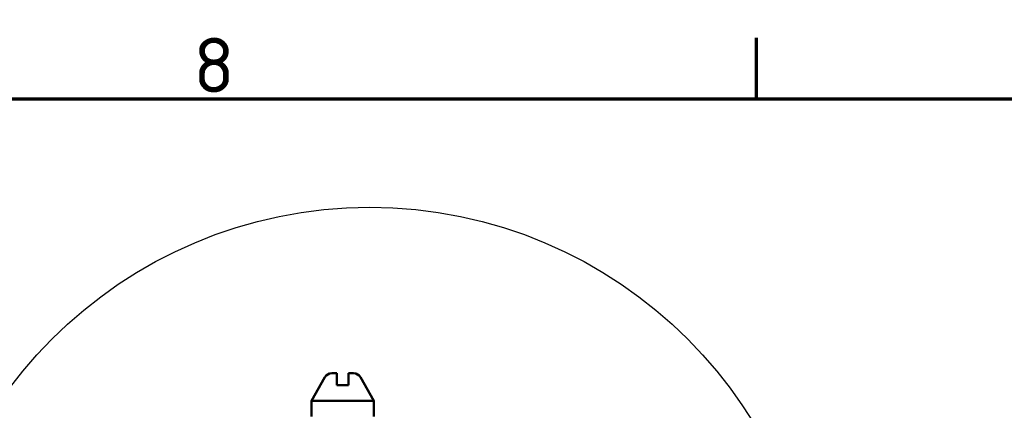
# Model space of a CAD drawing. Header units: millimetres. Extents: x 0 to 5104, y -184 to 1188.
# Tile 96 of 221: x 607 to 732, y 1108 to 1158. Entities that reach past the tile are written whole.
import ezdxf

# ---------------------------------------------------------------- set-up
doc = ezdxf.new("R2010")
doc.units = ezdxf.units.MM
doc.header["$LTSCALE"] = 2
doc.layers.get('0').update_dxf_attribs({"lineweight": 25})
for name, color, linetype, lineweight in [('Detailumgrenzung (ISO)', 7, 'Continuous', 25), ('Rahmen (ISO)', 7, 'Continuous', 70), ('Sichtbar (ISO)', 7, 'Continuous', 50)]:
    doc.layers.add(name, color=color, linetype=linetype, lineweight=lineweight)
doc.styles.add('Bezeichnungstext (DIN)', font='isocpeur.ttf')
doc.styles.add('Notiztext (DIN)', font='isocpeur.ttf')

# ---------------------------------------------------------------- blocks, each defined once
blk = doc.blocks.new('Ränder Vorgaberahmen')
at = {"layer": 'Rahmen (ISO)'}
blk.add_line((350.417, 574), (350.417, 577.9), dxfattribs=at)
at = {"layer": 'Rahmen (ISO)', "flags": 128}
blk.add_lwpolyline([(20, 20), (20, 574), (821, 574), (821, 20), (20, 20)], dxfattribs=at)
at = {"layer": 'Rahmen (ISO)', "insert": (314.453, 574.4), "char_height": 3.5, "attachment_point": 7, "style": 'Notiztext (DIN)'}
blk.add_mtext('8', dxfattribs=at)
blk = doc.blocks.new('2DDetail2')
at = {"layer": 'Detailumgrenzung (ISO)'}
blk.add_circle((325.719, 538.369), 28.711, dxfattribs=at)
at = {"layer": 'Detailumgrenzung (ISO)', "insert": (354.624, 521.493), "char_height": 5.25, "attachment_point": 7, "style": 'Bezeichnungstext (DIN)'}
blk.add_mtext('B', dxfattribs=at)

msp = doc.modelspace()

# ---------------------------------------------------------------- linework, layer by layer
at = {"layer": 'Sichtbar (ISO)'}
for p, q in [((647.23, 1112.98), (646.578, 1112.98)), ((647.23, 1112.98), (647.23, 1112.48)), ((649.382, 1112.98), (648.73, 1112.98)), ((648.73, 1112.48), (648.73, 1112.98)), ((645.712, 1112.48), (643.98, 1109.48)), ((648.73, 1111.48), (647.23, 1111.48)), ((650.248, 1112.48), (651.98, 1109.48)), ((643.98, 1109.48), (651.98, 1109.48)), ((643.98, 1107.48), (643.98, 1109.48)), ((651.98, 1107.48), (651.98, 1109.48))]:
    msp.add_line(p, q, dxfattribs=at)
for centre, start, end in [((646.578, 1111.98), 90, 150), ((649.382, 1111.98), 30, 90)]:
    msp.add_arc(centre, 1, start, end, dxfattribs=at)
for points in [[(647.23, 1112.48), (647.23, 1112.041), (647.23, 1111.48)], [(648.73, 1112.48), (648.73, 1112.041), (648.73, 1111.48)]]:
    msp.add_rational_spline(points, [1.09960415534, 1.10582889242, 1.09655479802], degree=2, dxfattribs=at)

# ---------------------------------------------------------------- block references
at = {"xscale": 2, "yscale": 2, "zscale": 2}
msp.add_blockref('Ränder Vorgaberahmen', (0, 0), dxfattribs=at)
at = {"layer": 'Detailumgrenzung (ISO)', "xscale": 2, "yscale": 2, "zscale": 2}
msp.add_blockref('2DDetail2', (0, 0), dxfattribs=at)

doc.saveas('drawing.dxf')
